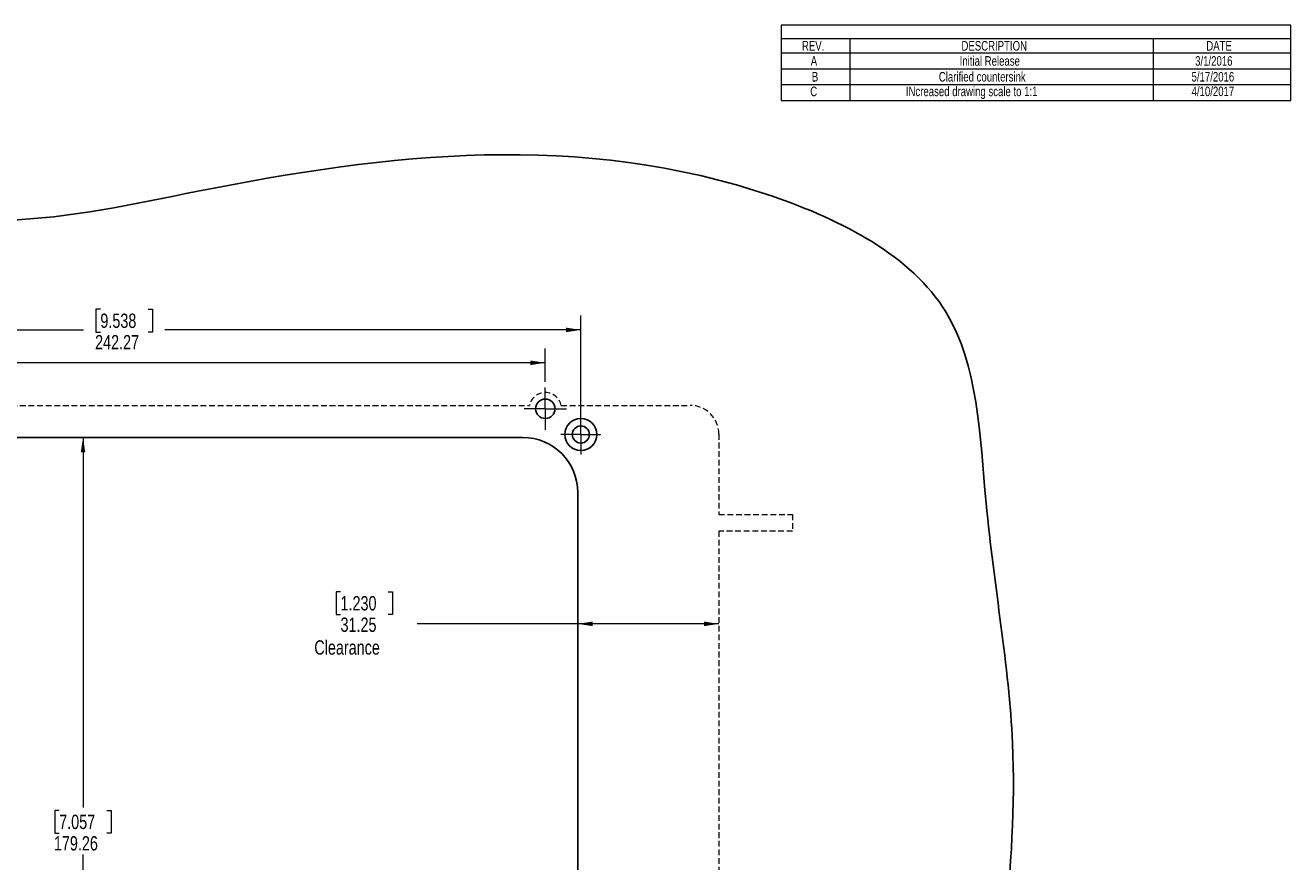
# Model space of a CAD drawing. Header units: millimetres. Extents: x 20 to 505, y 7 to 377.
# Tile 3 of 3: x 225 to 505, y 192 to 377. Entities that reach past the tile are written whole.
import ezdxf

# ---------------------------------------------------------------- set-up
doc = ezdxf.new("R2010")
doc.units = ezdxf.units.MM
doc.linetypes.add('HIDDEN', pattern=[1.905, 1.27, -0.635])
doc.styles.add('SLDTEXTSTYLE5', font='TXT', dxfattribs={"width": 0.75})
doc.dimstyles.new('SLDDIMSTYLE0', dxfattribs={"dimtxt": 3.175, "dimasz": 3.302, "dimexe": 0, "dimexo": 0.0625, "dimgap": 0.79375, "dimtad": 0, "dimtih": 1, "dimtoh": 1, "dimrnd": 1e-09, "dimzin": 12, "dimdsep": 46, "dimtxsty": 'SLDTEXTSTYLE5', "dimsah": 1, "dimcen": 0.09, "dimadec": 0, "dimazin": 3, "dimtfac": 1, "dimtofl": 0, "dimtmove": 0, "dimatfit": 3, "dimfxl": 1, "dimfrac": 2, "dimtolj": 1, "dimtzin": 12, "dimarcsym": 0})

# ---------------------------------------------------------------- blocks, each defined once
blk = doc.blocks.new('SW_TABLEANNOTATION_0')
at = {"color": 0, "linetype": 'Continuous', "lineweight": 18}
for p, q in [((0, 0), (0, -16.64)), ((112.87, 0), (0, 0)), ((112.87, -16.64), (112.87, 0)), ((0, -2.95), (112.87, -2.95)), ((15.24, -2.95), (15.24, -6.13)), ((82.39, -2.95), (82.39, -6.13)), ((0, -6.13), (112.87, -6.13)), ((15.24, -6.13), (15.24, -16.64)), ((82.39, -6.13), (82.39, -16.64)), ((0, -9.63), (112.87, -9.63)), ((0, -13.14), (112.87, -13.14)), ((0, -16.64), (112.87, -16.64))]:
    blk.add_line(p, q, dxfattribs=at)
at = {"color": 0, "linetype": 'Continuous', "lineweight": 18, "attachment_point": 1, "style": 'SLDTEXTSTYLE5'}
for s, insert, char_height in [('REV.', (4.63, -3.48), 2.117), ('DESCRIPTION', (39.96, -3.48), 2.1167), ('DATE', (94.18, -3.48), 2.117), ('A', (6.58, -6.83), 2.12), ('Initial Release', (39.56, -6.83), 2.1167), ('3/1/2016', (91.71, -6.83), 2.117), ('B', (6.81, -10.33), 2.12), ('Clarified countersink', (34.94, -10.33), 2.1167), ('5/17/2016', (90.92, -10.33), 2.117), ('C', (6.47, -13.57), 2.12), ('INcreased drawing scale to 1:1', (27.64, -13.57), 2.1167), ('4/10/2017', (90.92, -13.57), 2.117)]:
    blk.add_mtext(s, dxfattribs=dict(at, insert=insert, char_height=char_height))
blk = doc.blocks.new('_D')
at = {"color": 7, "linetype": 'Continuous', "lineweight": 18}
for p, q in [((200.28, 309.51), (199.31, 309.51)), ((199.31, 309.51), (199.31, 304.47)), ((210.84, 309.51), (211.8, 309.51)), ((211.8, 309.51), (211.8, 304.47)), ((113.58, 298.2), (113.58, 305.6)), ((340.12, 298.2), (340.12, 305.6)), ((199.31, 304.47), (200.28, 304.47)), ((211.8, 304.47), (210.84, 304.47)), ((113.58, 302.42), (191.3, 302.42)), ((340.12, 302.42), (219.82, 302.42))]:
    blk.add_line(p, q, dxfattribs=at)
for points in [[(113.58, 302.42), (116.88, 301.91), (116.88, 302.93)], [(340.12, 302.42), (336.81, 302.93), (336.81, 301.91)]]:
    blk.add_solid(points, dxfattribs=at)
at = {"color": 7, "linetype": 'Continuous', "lineweight": 18, "char_height": 3.175, "attachment_point": 1, "style": 'SLDTEXTSTYLE5'}
for s, insert in [('8.919', (200.28, 308.57)), ('226.54', (199.11, 303.82)), ('for bezel only', (191.94, 298.78))]:
    blk.add_mtext(s, dxfattribs=dict(at, insert=insert))
blk = doc.blocks.new('_D_1')
at = {"color": 7, "linetype": 'Continuous', "lineweight": 18}
for p, q in [((241.57, 314.27), (240.6, 314.27)), ((240.6, 314.27), (240.6, 309.23)), ((252.13, 314.27), (253.09, 314.27)), ((253.09, 314.27), (253.09, 309.23)), ((105.71, 287.82), (105.71, 312.87)), ((347.98, 287.82), (347.98, 312.87)), ((105.71, 309.7), (237.82, 309.7)), ((240.6, 309.23), (241.57, 309.23)), ((253.09, 309.23), (252.13, 309.23)), ((347.98, 309.7), (255.88, 309.7))]:
    blk.add_line(p, q, dxfattribs=at)
for points in [[(105.71, 309.7), (109.01, 309.19), (109.01, 310.21)], [(347.98, 309.7), (344.68, 310.21), (344.68, 309.19)]]:
    blk.add_solid(points, dxfattribs=at)
at = {"color": 7, "linetype": 'Continuous', "lineweight": 18, "char_height": 3.175, "attachment_point": 1, "style": 'SLDTEXTSTYLE5'}
for s, insert in [('9.538', (241.57, 313.32)), ('242.27', (240.4, 308.57))]:
    blk.add_mtext(s, dxfattribs=dict(at, insert=insert))
blk = doc.blocks.new('_D_7')
at = {"color": 7, "linetype": 'Continuous', "lineweight": 18}
for p, q in [((237.73, 285.87), (237.73, 203.95)), ((232.45, 203.3), (231.48, 203.3)), ((231.48, 203.3), (231.48, 198.26)), ((243.01, 203.3), (243.97, 203.3)), ((243.97, 203.3), (243.97, 198.26)), ((231.48, 198.26), (232.45, 198.26)), ((243.97, 198.26), (243.01, 198.26)), ((237.73, 106.61), (237.73, 193.51))]:
    blk.add_line(p, q, dxfattribs=at)
for points in [[(237.73, 285.87), (237.22, 282.57), (238.24, 282.57)], [(237.73, 106.61), (238.24, 109.92), (237.22, 109.92)]]:
    blk.add_solid(points, dxfattribs=at)
at = {"color": 7, "linetype": 'Continuous', "lineweight": 18, "char_height": 3.175, "attachment_point": 1, "style": 'SLDTEXTSTYLE5'}
for s, insert in [('7.057', (232.45, 202.35)), ('179.26', (231.28, 197.6))]:
    blk.add_mtext(s, dxfattribs=dict(at, insert=insert))
blk = doc.blocks.new('_D_8')
at = {"color": 7, "linetype": 'Continuous', "lineweight": 18}
for p, q in [((294.76, 251.7), (293.79, 251.7)), ((293.79, 251.7), (293.79, 246.66)), ((305.32, 251.7), (306.29, 251.7)), ((306.29, 251.7), (306.29, 246.66)), ((293.79, 246.66), (294.76, 246.66)), ((306.29, 246.66), (305.32, 246.66)), ((347.3, 244.61), (311.77, 244.61)), ((378.55, 244.61), (347.3, 244.61))]:
    blk.add_line(p, q, dxfattribs=at)
for points in [[(347.3, 244.61), (350.6, 244.1), (350.6, 245.12)], [(378.55, 244.61), (375.25, 245.12), (375.25, 244.1)]]:
    blk.add_solid(points, dxfattribs=at)
at = {"color": 7, "linetype": 'Continuous', "lineweight": 18, "char_height": 3.175, "attachment_point": 1, "style": 'SLDTEXTSTYLE5'}
for s, insert in [('1.230', (294.76, 250.76)), ('31.25', (294.76, 246.01)), ('Clearance', (288.96, 240.97))]:
    blk.add_mtext(s, dxfattribs=dict(at, insert=insert))
blk = doc.blocks.new('SW_CENTERMARKSYMBOL_3')
at = {"color": 0, "linetype": 'Continuous', "lineweight": 0}
for p, q in [((0, 2.54), (0, 4.43865)), ((-2.54, 0), (-4.43865, 0)), ((0, 0), (-2.54, 0)), ((0, 0), (0, 2.54)), ((0, 0), (0, -2.54)), ((0, 0), (2.54, 0)), ((2.54, 0), (4.43865, 0)), ((0, -2.54), (0, -4.43865))]:
    blk.add_line(p, q, dxfattribs=at)
blk = doc.blocks.new('SW_CENTERMARKSYMBOL_6')
at = {"color": 0, "linetype": 'Continuous', "lineweight": 0}
for p, q in [((0, 2.54), (0, 4.69265)), ((-2.54, 0), (-4.69265, 0)), ((0, 0), (-2.54, 0)), ((0, 0), (0, 2.54)), ((0, 0), (0, -2.54)), ((0, 0), (2.54, 0)), ((2.54, 0), (4.69265, 0)), ((0, -2.54), (0, -4.69265))]:
    blk.add_line(p, q, dxfattribs=at)

msp = doc.modelspace()

# ---------------------------------------------------------------- linework, layer by layer
at = {"color": 7, "linetype": 'HIDDEN', "lineweight": 18}
for p, q in [((117.085, 292.989), (336.606, 292.989)), ((343.625, 292.989), (372.199, 292.989)), ((378.548, 286.64), (378.548, 268.833)), ((378.548, 268.833), (394.871, 268.833)), ((394.871, 268.833), (394.871, 265.123)), ((394.871, 265.123), (378.548, 265.123)), ((378.548, 265.123), (378.548, 105.846))]:
    msp.add_line(p, q, dxfattribs=at)
at = {"color": 7, "linetype": 'Continuous', "lineweight": 25}
for p, q in [((335.156, 285.871), (118.536, 285.871)), ((347.3, 118.759), (347.3, 273.727))]:
    msp.add_line(p, q, dxfattribs=at)
for centre, radius in [((340.116, 292.238), 2.153), ((347.983, 286.554), 3.543), ((347.983, 286.554), 1.899)]:
    msp.add_circle(centre, radius, dxfattribs=at)
at = {"color": 7, "linetype": 'HIDDEN', "lineweight": 18}
msp.add_arc((340.116, 292.238), 3.589, 12.07715, 167.92285, dxfattribs=at)
at = {"color": 7, "linetype": 'Continuous', "lineweight": 25}
msp.add_arc((335.156, 273.727), 12.144, 0, 90, dxfattribs=at)
at = {"color": 7, "linetype": 'HIDDEN', "lineweight": 18}
msp.add_ellipse((372.197, 286.638), major_axis=(4.491, 4.491), ratio=0.9996955, start_param=5.4979394, end_param=7.0684312, dxfattribs=at)
at = {"color": 7, "linetype": 'Continuous', "lineweight": 25}
msp.add_open_spline([(220.586, 334.005), (204.02, 333.563), (162.406, 341.853), (107.743, 331.018), (50.608, 340.185), (19.288, 294.808), (24.484, 238.5), (23.127, 178.699), (26.241, 126.605), (17.306, 73.728), (83.056, 35.107), (157.545, 61.234), (242.65, 40.803), (320.372, 55.976), (380.587, 46.659), (443.411, 64.445), (435.172, 142.244), (448.214, 207.037), (436.788, 266.955), (435.603, 318.756), (363.471, 355.713), (290.657, 347.026), (234.867, 334.387), (220.586, 334.005)], degree=3, knots=[0, 0, 0, 0, 0.03812107, 0.09444909, 0.13025723, 0.15656318, 0.2062361, 0.25679308, 0.29311536, 0.32841592, 0.36714741, 0.43898634, 0.50087014, 0.56258683, 0.61568911, 0.6432612, 0.69487969, 0.76102576, 0.80184006, 0.8348337, 0.87006261, 0.96713652, 1, 1, 1, 1], dxfattribs=at)

# ---------------------------------------------------------------- block references
at = {"color": 7, "linetype": 'Continuous', "lineweight": 18}
msp.add_blockref('SW_TABLEANNOTATION_0', (392.325, 377.155), dxfattribs=at)
at = {"color": 7, "linetype": 'Continuous', "lineweight": 0}
for name, p in [('SW_CENTERMARKSYMBOL_6', (340.116, 292.238)), ('SW_CENTERMARKSYMBOL_3', (347.983, 286.554))]:
    msp.add_blockref(name, p, dxfattribs=at)

# ---------------------------------------------------------------- dimensions: what is measured, and where the dimension line sits
at = {"color": 7, "linetype": 'Continuous', "lineweight": 18}
dim = msp.add_linear_dim(base=(347.983, 309.698), p1=(105.709, 286.554), p2=(347.983, 286.554), dimstyle='SLDDIMSTYLE0', dxfattribs=at)
dim.commit()
dim.dimension.update_dxf_attribs({"geometry": '_D_1', "text_midpoint": (246.849, 309.698), "dimtype": 160})
for base, p1, p2, text, picture, middle in [((340.116, 302.421), (113.576, 296.93), (340.116, 296.93), '<>\\Pfor bezel only', '_D', (205.557, 302.421)), ((347.3, 244.61), (378.548, 265.123), (347.3, 273.727), '<>\\PClearance', '_D_8', (300.039, 244.61))]:
    dim = msp.add_linear_dim(base=base, p1=p1, p2=p2, text=text, dimstyle='SLDDIMSTYLE0', dxfattribs=at)
    dim.commit()
    dim.dimension.update_dxf_attribs({"geometry": picture, "text_midpoint": middle, "dimtype": 160})
dim = msp.add_linear_dim(base=(237.729, 106.615), p1=(335.156, 285.871), p2=(335.156, 106.615), angle=90, dimstyle='SLDDIMSTYLE0', dxfattribs=at)
dim.commit()
dim.dimension.update_dxf_attribs({"geometry": '_D_7', "text_midpoint": (237.729, 198.728), "dimtype": 160})

doc.saveas('drawing.dxf')
